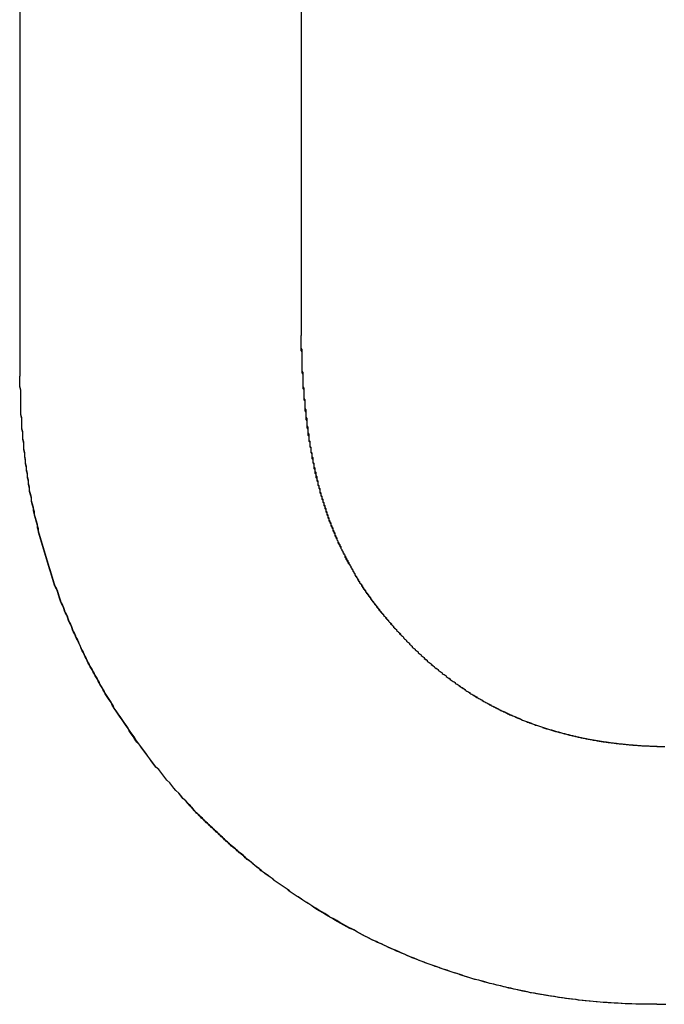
# Model space of a CAD drawing. Extents: x 1107 to 4046, y 937 to 3355.
# Tile 14 of 256: x 1417.384 to 1418.032, y 1749.365 to 1750.356. Entities that reach past the tile are written whole.
import ezdxf

# ---------------------------------------------------------------- set-up
doc = ezdxf.new("R2010")
doc.units = 0
doc.layers.add('KF_VIDA_L___C_RIGHT', color=7, linetype='CONTINUOUS')

# ---------------------------------------------------------------- blocks, each defined once
blk = doc.blocks.new('KF_VIDA_L___C_RIGHT')
at = {"layer": 'KF_VIDA_L___C_RIGHT'}
for p, q in [((-169.32552, 60.78424), (-169.32552, 62.1338)), ((-169.32552, 60.78424), (-169.32552, 62.1338)), ((-169.04288, 62.1338), (-169.04288, 60.82505)), ((-169.04288, 62.1338), (-169.04288, 60.82505))]:
    blk.add_line(p, q, dxfattribs=at)
for points in [[(-169.043, 60.8251, 0), (-169.043, 60.8236, 0), (-169.043, 60.8222, 0), (-169.043, 60.8208, 0), (-169.043, 60.8194, 0), (-169.043, 60.818, 0), (-169.043, 60.8166, 0), (-169.043, 60.8152, 0), (-169.043, 60.8138, 0), (-169.043, 60.8124, 0), (-169.042, 60.811, 0), (-169.042, 60.8096, 0), (-169.042, 60.8083, 0), (-169.042, 60.8069, 0), (-169.042, 60.8055, 0), (-169.042, 60.8041, 0), (-169.042, 60.8028, 0), (-169.042, 60.8014, 0), (-169.042, 60.8, 0), (-169.042, 60.7987, 0), (-169.042, 60.7973, 0), (-169.042, 60.7959, 0), (-169.042, 60.7946, 0), (-169.042, 60.7932, 0), (-169.042, 60.7919, 0), (-169.042, 60.7905, 0), (-169.042, 60.7892, 0), (-169.041, 60.7879, 0), (-169.041, 60.7865, 0), (-169.041, 60.7852, 0), (-169.041, 60.7839, 0), (-169.041, 60.7825, 0), (-169.041, 60.7812, 0), (-169.041, 60.7799, 0), (-169.041, 60.7786, 0), (-169.041, 60.7773, 0), (-169.041, 60.7759, 0), (-169.041, 60.7746, 0), (-169.041, 60.7733, 0), (-169.04, 60.772, 0), (-169.04, 60.7707, 0), (-169.04, 60.7694, 0), (-169.04, 60.7681, 0), (-169.04, 60.7668, 0), (-169.04, 60.7655, 0), (-169.04, 60.7642, 0), (-169.04, 60.763, 0), (-169.04, 60.7617, 0), (-169.039, 60.7604, 0), (-169.039, 60.7591, 0), (-169.039, 60.7578, 0), (-169.039, 60.7566, 0), (-169.039, 60.7553, 0), (-169.039, 60.754, 0), (-169.039, 60.7528, 0), (-169.039, 60.7515, 0), (-169.038, 60.7503, 0), (-169.038, 60.749, 0), (-169.038, 60.7478, 0), (-169.038, 60.7465, 0), (-169.038, 60.7453, 0), (-169.038, 60.744, 0), (-169.038, 60.7428, 0), (-169.037, 60.7415, 0), (-169.037, 60.7403, 0), (-169.037, 60.7391, 0), (-169.037, 60.7378, 0), (-169.037, 60.7366, 0), (-169.037, 60.7354, 0), (-169.037, 60.7342, 0), (-169.036, 60.7329, 0), (-169.036, 60.7317, 0), (-169.036, 60.7305, 0), (-169.036, 60.7293, 0), (-169.036, 60.7281, 0), (-169.036, 60.7269, 0), (-169.035, 60.7257, 0), (-169.035, 60.7245, 0), (-169.035, 60.7233, 0), (-169.035, 60.7221, 0), (-169.035, 60.7209, 0), (-169.035, 60.7197, 0), (-169.034, 60.7185, 0), (-169.034, 60.7173, 0), (-169.034, 60.7161, 0), (-169.034, 60.715, 0), (-169.034, 60.7138, 0), (-169.033, 60.7126, 0), (-169.033, 60.7114, 0), (-169.033, 60.7103, 0), (-169.033, 60.7091, 0), (-169.033, 60.7079, 0), (-169.032, 60.7068, 0), (-169.032, 60.7056, 0), (-169.032, 60.7045, 0), (-169.032, 60.7033, 0), (-169.031, 60.7022, 0), (-169.031, 60.701, 0), (-169.031, 60.6999, 0), (-169.031, 60.6987, 0), (-169.031, 60.6976, 0), (-169.03, 60.6964, 0), (-169.03, 60.6953, 0), (-169.03, 60.6942, 0), (-169.03, 60.693, 0), (-169.029, 60.6919, 0), (-169.029, 60.6908, 0), (-169.029, 60.6896, 0), (-169.029, 60.6885, 0), (-169.028, 60.6874, 0), (-169.028, 60.6863, 0), (-169.028, 60.6852, 0), (-169.028, 60.6841, 0), (-169.027, 60.6829, 0), (-169.027, 60.6818, 0), (-169.027, 60.6807, 0), (-169.027, 60.6796, 0), (-169.026, 60.6785, 0), (-169.026, 60.6774, 0), (-169.026, 60.6763, 0), (-169.026, 60.6752, 0), (-169.025, 60.6741, 0), (-169.025, 60.6731, 0), (-169.025, 60.672, 0), (-169.024, 60.6709, 0), (-169.024, 60.6698, 0), (-169.024, 60.6687, 0), (-169.024, 60.6676, 0), (-169.023, 60.6666, 0), (-169.023, 60.6655, 0), (-169.023, 60.6644, 0), (-169.022, 60.6634, 0), (-169.022, 60.6623, 0), (-169.022, 60.6612, 0), (-169.021, 60.6602, 0), (-169.021, 60.6591, 0), (-169.021, 60.658, 0), (-169.02, 60.657, 0), (-169.02, 60.6559, 0), (-169.02, 60.6549, 0), (-169.019, 60.6538, 0), (-169.019, 60.6528, 0), (-169.019, 60.6518, 0), (-169.018, 60.6507, 0), (-169.018, 60.6497, 0), (-169.018, 60.6486, 0), (-169.017, 60.6476, 0), (-169.017, 60.6466, 0), (-169.017, 60.6455, 0), (-169.016, 60.6445, 0), (-169.016, 60.6435, 0), (-169.016, 60.6425, 0), (-169.015, 60.6414, 0), (-169.015, 60.6404, 0), (-169.015, 60.6394, 0), (-169.014, 60.6384, 0), (-169.014, 60.6374, 0), (-169.013, 60.6364, 0), (-169.013, 60.6353, 0), (-169.013, 60.6343, 0), (-169.012, 60.6333, 0), (-169.012, 60.6323, 0), (-169.011, 60.6313, 0), (-169.011, 60.6303, 0), (-169.011, 60.6293, 0), (-169.01, 60.6283, 0), (-169.01, 60.6273, 0), (-169.009, 60.6263, 0), (-169.009, 60.6254, 0), (-169.009, 60.6244, 0), (-169.008, 60.6234, 0), (-169.008, 60.6224, 0), (-169.007, 60.6214, 0), (-169.007, 60.6204, 0), (-169.007, 60.6195, 0), (-169.006, 60.6185, 0), (-169.006, 60.6175, 0), (-169.005, 60.6165, 0), (-169.005, 60.6156, 0), (-169.004, 60.6146, 0), (-169.004, 60.6136, 0), (-169.003, 60.6127, 0), (-169.003, 60.6117, 0), (-169.003, 60.6108, 0), (-169.002, 60.6098, 0), (-169.002, 60.6088, 0), (-169.001, 60.6079, 0), (-169.001, 60.6069, 0), (-169, 60.606, 0), (-169, 60.605, 0), (-168.999, 60.6041, 0), (-168.999, 60.6031, 0), (-168.998, 60.6022, 0), (-168.998, 60.6012, 0), (-168.997, 60.6003, 0), (-168.997, 60.5994, 0), (-168.996, 60.5984, 0), (-168.996, 60.5975, 0), (-168.995, 60.5966, 0), (-168.995, 60.5956, 0), (-168.994, 60.5947, 0), (-168.994, 60.5938, 0), (-168.993, 60.5928, 0), (-168.993, 60.5919, 0), (-168.992, 60.591, 0), (-168.992, 60.5901, 0), (-168.991, 60.5892, 0), (-168.991, 60.5882, 0), (-168.99, 60.5873, 0), (-168.99, 60.5864, 0), (-168.989, 60.5855, 0), (-168.989, 60.5846, 0), (-168.988, 60.5837, 0), (-168.988, 60.5828, 0), (-168.987, 60.5818, 0), (-168.986, 60.5809, 0), (-168.986, 60.58, 0), (-168.985, 60.5791, 0), (-168.985, 60.5782, 0), (-168.984, 60.5773, 0), (-168.984, 60.5764, 0), (-168.983, 60.5755, 0), (-168.982, 60.5746, 0), (-168.982, 60.5737, 0), (-168.981, 60.5729, 0), (-168.981, 60.572, 0), (-168.98, 60.5711, 0), (-168.98, 60.5702, 0), (-168.979, 60.5693, 0), (-168.978, 60.5684, 0), (-168.978, 60.5675, 0), (-168.977, 60.5666, 0), (-168.977, 60.5658, 0), (-168.976, 60.5649, 0), (-168.975, 60.564, 0), (-168.975, 60.5631, 0), (-168.974, 60.5623, 0), (-168.973, 60.5614, 0), (-168.973, 60.5605, 0), (-168.972, 60.5596, 0), (-168.972, 60.5588, 0), (-168.971, 60.5579, 0), (-168.97, 60.557, 0), (-168.97, 60.5562, 0), (-168.969, 60.5553, 0), (-168.968, 60.5544, 0), (-168.968, 60.5536, 0), (-168.967, 60.5527, 0), (-168.966, 60.5518, 0), (-168.966, 60.551, 0), (-168.965, 60.5501, 0), (-168.964, 60.5493, 0), (-168.964, 60.5484, 0), (-168.963, 60.5475, 0), (-168.962, 60.5467, 0), (-168.962, 60.5458, 0), (-168.961, 60.545, 0), (-168.96, 60.5441, 0), (-168.96, 60.5433, 0), (-168.959, 60.5424, 0), (-168.958, 60.5416, 0), (-168.957, 60.5407, 0), (-168.957, 60.5399, 0), (-168.956, 60.539, 0), (-168.955, 60.5382, 0), (-168.955, 60.5374, 0), (-168.954, 60.5365, 0), (-168.953, 60.5357, 0), (-168.952, 60.5348, 0), (-168.952, 60.534, 0), (-168.951, 60.5331, 0), (-168.95, 60.5323, 0), (-168.95, 60.5315, 0), (-168.949, 60.5306, 0), (-168.948, 60.5298, 0), (-168.947, 60.529, 0), (-168.947, 60.5281, 0), (-168.946, 60.5273, 0), (-168.945, 60.5265, 0), (-168.944, 60.5256, 0), (-168.943, 60.5248, 0), (-168.943, 60.524, 0), (-168.942, 60.5231, 0), (-168.941, 60.5223, 0), (-168.94, 60.5215, 0), (-168.94, 60.5207, 0), (-168.939, 60.5198, 0), (-168.938, 60.519, 0)], [(-169.043, 60.8251, 0), (-169.043, 60.8237, 0), (-169.043, 60.8223, 0), (-169.043, 60.8209, 0), (-169.043, 60.8195, 0), (-169.043, 60.8182, 0), (-169.043, 60.8168, 0), (-169.043, 60.8154, 0), (-169.043, 60.8141, 0), (-169.043, 60.8127, 0), (-169.043, 60.8114, 0), (-169.043, 60.81, 0), (-169.042, 60.8087, 0), (-169.042, 60.8073, 0), (-169.042, 60.806, 0), (-169.042, 60.8046, 0), (-169.042, 60.8033, 0), (-169.042, 60.8019, 0), (-169.042, 60.8006, 0), (-169.042, 60.7993, 0), (-169.042, 60.7979, 0), (-169.042, 60.7966, 0), (-169.042, 60.7953, 0), (-169.042, 60.7939, 0), (-169.042, 60.7926, 0), (-169.042, 60.7913, 0), (-169.042, 60.79, 0), (-169.042, 60.7887, 0), (-169.042, 60.7874, 0), (-169.041, 60.786, 0), (-169.041, 60.7847, 0), (-169.041, 60.7834, 0), (-169.041, 60.7821, 0), (-169.041, 60.7808, 0), (-169.041, 60.7795, 0), (-169.041, 60.7782, 0), (-169.041, 60.7769, 0), (-169.041, 60.7757, 0), (-169.041, 60.7744, 0), (-169.041, 60.7731, 0), (-169.041, 60.7718, 0), (-169.04, 60.7705, 0), (-169.04, 60.7692, 0), (-169.04, 60.768, 0), (-169.04, 60.7667, 0), (-169.04, 60.7654, 0), (-169.04, 60.7641, 0), (-169.04, 60.7629, 0), (-169.04, 60.7616, 0), (-169.04, 60.7603, 0), (-169.039, 60.7591, 0), (-169.039, 60.7578, 0), (-169.039, 60.7566, 0), (-169.039, 60.7553, 0), (-169.039, 60.7541, 0), (-169.039, 60.7528, 0), (-169.039, 60.7516, 0), (-169.039, 60.7503, 0), (-169.039, 60.7491, 0), (-169.038, 60.7478, 0), (-169.038, 60.7466, 0), (-169.038, 60.7454, 0), (-169.038, 60.7441, 0), (-169.038, 60.7429, 0), (-169.038, 60.7417, 0), (-169.038, 60.7405, 0), (-169.037, 60.7392, 0), (-169.037, 60.738, 0), (-169.037, 60.7368, 0), (-169.037, 60.7356, 0), (-169.037, 60.7344, 0), (-169.037, 60.7332, 0), (-169.037, 60.732, 0), (-169.036, 60.7307, 0), (-169.036, 60.7295, 0), (-169.036, 60.7283, 0), (-169.036, 60.7271, 0), (-169.036, 60.7259, 0), (-169.036, 60.7247, 0), (-169.035, 60.7236, 0), (-169.035, 60.7224, 0), (-169.035, 60.7212, 0), (-169.035, 60.72, 0), (-169.035, 60.7188, 0), (-169.034, 60.7176, 0), (-169.034, 60.7165, 0), (-169.034, 60.7153, 0), (-169.034, 60.7141, 0), (-169.034, 60.7129, 0), (-169.033, 60.7118, 0), (-169.033, 60.7106, 0), (-169.033, 60.7094, 0), (-169.033, 60.7083, 0), (-169.033, 60.7071, 0), (-169.032, 60.7059, 0), (-169.032, 60.7048, 0), (-169.032, 60.7036, 0), (-169.032, 60.7025, 0), (-169.032, 60.7013, 0), (-169.031, 60.7002, 0), (-169.031, 60.699, 0), (-169.031, 60.6979, 0), (-169.031, 60.6968, 0), (-169.03, 60.6956, 0), (-169.03, 60.6945, 0), (-169.03, 60.6934, 0), (-169.03, 60.6922, 0), (-169.03, 60.6911, 0), (-169.029, 60.69, 0), (-169.029, 60.6888, 0), (-169.029, 60.6877, 0), (-169.029, 60.6866, 0), (-169.028, 60.6855, 0), (-169.028, 60.6844, 0), (-169.028, 60.6833, 0), (-169.028, 60.6821, 0), (-169.027, 60.681, 0), (-169.027, 60.6799, 0), (-169.027, 60.6788, 0), (-169.026, 60.6777, 0), (-169.026, 60.6766, 0), (-169.026, 60.6755, 0), (-169.026, 60.6744, 0), (-169.025, 60.6733, 0), (-169.025, 60.6722, 0), (-169.025, 60.6712, 0), (-169.024, 60.6701, 0), (-169.024, 60.669, 0), (-169.024, 60.6679, 0), (-169.024, 60.6668, 0), (-169.023, 60.6657, 0), (-169.023, 60.6647, 0), (-169.023, 60.6636, 0), (-169.022, 60.6625, 0), (-169.022, 60.6614, 0), (-169.022, 60.6604, 0), (-169.021, 60.6593, 0), (-169.021, 60.6583, 0), (-169.021, 60.6572, 0), (-169.02, 60.6561, 0), (-169.02, 60.6551, 0), (-169.02, 60.654, 0), (-169.019, 60.653, 0), (-169.019, 60.6519, 0), (-169.019, 60.6509, 0), (-169.018, 60.6498, 0), (-169.018, 60.6488, 0), (-169.018, 60.6477, 0), (-169.017, 60.6467, 0), (-169.017, 60.6457, 0), (-169.017, 60.6446, 0), (-169.016, 60.6436, 0), (-169.016, 60.6425, 0), (-169.016, 60.6415, 0), (-169.015, 60.6405, 0), (-169.015, 60.6395, 0), (-169.015, 60.6384, 0), (-169.014, 60.6374, 0), (-169.014, 60.6364, 0), (-169.013, 60.6354, 0), (-169.013, 60.6344, 0), (-169.013, 60.6334, 0), (-169.012, 60.6323, 0), (-169.012, 60.6313, 0), (-169.011, 60.6303, 0), (-169.011, 60.6293, 0), (-169.011, 60.6283, 0), (-169.01, 60.6273, 0), (-169.01, 60.6263, 0), (-169.009, 60.6253, 0), (-169.009, 60.6243, 0), (-169.009, 60.6233, 0), (-169.008, 60.6223, 0), (-169.008, 60.6213, 0), (-169.007, 60.6204, 0), (-169.007, 60.6194, 0), (-169.006, 60.6184, 0), (-169.006, 60.6174, 0), (-169.006, 60.6164, 0), (-169.005, 60.6154, 0), (-169.005, 60.6145, 0), (-169.004, 60.6135, 0), (-169.004, 60.6125, 0), (-169.003, 60.6115, 0), (-169.003, 60.6106, 0), (-169.002, 60.6096, 0), (-169.002, 60.6086, 0), (-169.001, 60.6077, 0), (-169.001, 60.6067, 0), (-169, 60.6058, 0), (-169, 60.6048, 0), (-168.999, 60.6038, 0), (-168.999, 60.6029, 0), (-168.999, 60.6019, 0), (-168.998, 60.601, 0), (-168.998, 60.6, 0), (-168.997, 60.5991, 0), (-168.997, 60.5981, 0), (-168.996, 60.5972, 0), (-168.996, 60.5963, 0), (-168.995, 60.5953, 0), (-168.994, 60.5944, 0), (-168.994, 60.5934, 0), (-168.993, 60.5925, 0), (-168.993, 60.5916, 0), (-168.992, 60.5906, 0), (-168.992, 60.5897, 0), (-168.991, 60.5888, 0), (-168.991, 60.5879, 0), (-168.99, 60.5869, 0), (-168.99, 60.586, 0), (-168.989, 60.5851, 0), (-168.989, 60.5842, 0), (-168.988, 60.5832, 0), (-168.987, 60.5823, 0), (-168.987, 60.5814, 0), (-168.986, 60.5805, 0), (-168.986, 60.5796, 0), (-168.985, 60.5787, 0), (-168.985, 60.5778, 0), (-168.984, 60.5769, 0), (-168.984, 60.576, 0), (-168.983, 60.575, 0), (-168.982, 60.5741, 0), (-168.982, 60.5732, 0), (-168.981, 60.5723, 0), (-168.981, 60.5714, 0), (-168.98, 60.5705, 0), (-168.979, 60.5697, 0), (-168.979, 60.5688, 0), (-168.978, 60.5679, 0), (-168.978, 60.567, 0), (-168.977, 60.5661, 0), (-168.976, 60.5652, 0), (-168.976, 60.5643, 0), (-168.975, 60.5634, 0), (-168.974, 60.5625, 0), (-168.974, 60.5617, 0), (-168.973, 60.5608, 0), (-168.973, 60.5599, 0), (-168.972, 60.559, 0), (-168.971, 60.5581, 0), (-168.971, 60.5573, 0), (-168.97, 60.5564, 0), (-168.969, 60.5555, 0), (-168.969, 60.5546, 0), (-168.968, 60.5538, 0), (-168.967, 60.5529, 0), (-168.967, 60.552, 0), (-168.966, 60.5512, 0), (-168.965, 60.5503, 0), (-168.965, 60.5494, 0), (-168.964, 60.5486, 0), (-168.963, 60.5477, 0), (-168.963, 60.5469, 0), (-168.962, 60.546, 0), (-168.961, 60.5451, 0), (-168.96, 60.5443, 0), (-168.96, 60.5434, 0), (-168.959, 60.5426, 0), (-168.958, 60.5417, 0), (-168.958, 60.5409, 0), (-168.957, 60.54, 0), (-168.956, 60.5392, 0), (-168.955, 60.5383, 0), (-168.955, 60.5375, 0), (-168.954, 60.5366, 0), (-168.953, 60.5358, 0), (-168.953, 60.5349, 0), (-168.952, 60.5341, 0), (-168.951, 60.5332, 0), (-168.95, 60.5324, 0), (-168.95, 60.5315, 0), (-168.949, 60.5307, 0), (-168.948, 60.5299, 0), (-168.947, 60.529, 0), (-168.947, 60.5282, 0), (-168.946, 60.5273, 0), (-168.945, 60.5265, 0), (-168.944, 60.5257, 0), (-168.944, 60.5248, 0), (-168.943, 60.524, 0), (-168.942, 60.5232, 0), (-168.941, 60.5223, 0), (-168.94, 60.5215, 0), (-168.94, 60.5207, 0), (-168.939, 60.5198, 0), (-168.938, 60.519, 0)], [(-168.685, 60.1519, 0), (-168.688, 60.1519, 0), (-168.692, 60.1519, 0), (-168.696, 60.1519, 0), (-168.699, 60.152, 0), (-168.703, 60.1521, 0), (-168.706, 60.1521, 0), (-168.71, 60.1523, 0), (-168.714, 60.1524, 0), (-168.717, 60.1525, 0), (-168.721, 60.1527, 0), (-168.724, 60.1529, 0), (-168.728, 60.1531, 0), (-168.732, 60.1533, 0), (-168.735, 60.1536, 0), (-168.739, 60.1538, 0), (-168.742, 60.1541, 0), (-168.746, 60.1544, 0), (-168.749, 60.1547, 0), (-168.753, 60.1551, 0), (-168.757, 60.1554, 0), (-168.76, 60.1558, 0), (-168.764, 60.1562, 0), (-168.767, 60.1566, 0), (-168.771, 60.1571, 0), (-168.774, 60.1575, 0), (-168.778, 60.158, 0), (-168.781, 60.1585, 0), (-168.785, 60.159, 0), (-168.788, 60.1596, 0), (-168.792, 60.1601, 0), (-168.795, 60.1607, 0), (-168.799, 60.1613, 0), (-168.802, 60.1619, 0), (-168.806, 60.1625, 0), (-168.809, 60.1632, 0), (-168.813, 60.1638, 0), (-168.816, 60.1645, 0), (-168.82, 60.1652, 0), (-168.823, 60.1659, 0), (-168.827, 60.1667, 0), (-168.83, 60.1674, 0), (-168.834, 60.1682, 0), (-168.837, 60.169, 0), (-168.84, 60.1698, 0), (-168.844, 60.1707, 0), (-168.847, 60.1715, 0), (-168.851, 60.1724, 0), (-168.854, 60.1733, 0), (-168.858, 60.1742, 0), (-168.861, 60.1751, 0), (-168.864, 60.1761, 0), (-168.868, 60.177, 0), (-168.871, 60.178, 0), (-168.874, 60.179, 0), (-168.878, 60.18, 0), (-168.881, 60.1811, 0), (-168.884, 60.1821, 0), (-168.888, 60.1832, 0), (-168.891, 60.1843, 0), (-168.894, 60.1854, 0), (-168.898, 60.1865, 0), (-168.901, 60.1876, 0), (-168.904, 60.1888, 0), (-168.908, 60.19, 0), (-168.911, 60.1912, 0), (-168.914, 60.1924, 0), (-168.918, 60.1936, 0), (-168.921, 60.1949, 0), (-168.924, 60.1961, 0), (-168.927, 60.1974, 0), (-168.931, 60.1987, 0), (-168.934, 60.2, 0), (-168.937, 60.2014, 0), (-168.94, 60.2027, 0), (-168.943, 60.2041, 0), (-168.947, 60.2055, 0), (-168.95, 60.2069, 0), (-168.953, 60.2083, 0), (-168.956, 60.2097, 0), (-168.959, 60.2112, 0), (-168.962, 60.2127, 0), (-168.966, 60.2142, 0), (-168.969, 60.2157, 0), (-168.972, 60.2172, 0), (-168.975, 60.2187, 0), (-168.978, 60.2203, 0), (-168.981, 60.2219, 0), (-168.984, 60.2234, 0), (-168.987, 60.2251, 0), (-168.99, 60.2267, 0), (-168.994, 60.2283, 0), (-168.997, 60.23, 0), (-169, 60.2316, 0), (-169.003, 60.2333, 0), (-169.006, 60.235, 0), (-169.009, 60.2367, 0), (-169.012, 60.2385, 0), (-169.015, 60.2402, 0), (-169.018, 60.242, 0), (-169.021, 60.2438, 0), (-169.024, 60.2456, 0), (-169.027, 60.2474, 0), (-169.03, 60.2492, 0), (-169.032, 60.2511, 0), (-169.035, 60.2529, 0), (-169.038, 60.2548, 0), (-169.041, 60.2567, 0), (-169.044, 60.2586, 0), (-169.047, 60.2605, 0), (-169.05, 60.2625, 0), (-169.053, 60.2644, 0), (-169.055, 60.2664, 0), (-169.058, 60.2684, 0), (-169.061, 60.2704, 0), (-169.064, 60.2724, 0), (-169.067, 60.2744, 0), (-169.07, 60.2764, 0), (-169.072, 60.2785, 0), (-169.075, 60.2806, 0), (-169.078, 60.2827, 0), (-169.081, 60.2848, 0), (-169.083, 60.2869, 0), (-169.086, 60.289, 0), (-169.089, 60.2912, 0), (-169.091, 60.2933, 0), (-169.094, 60.2955, 0), (-169.097, 60.2977, 0), (-169.099, 60.2999, 0), (-169.102, 60.3021, 0), (-169.105, 60.3043, 0), (-169.107, 60.3066, 0), (-169.11, 60.3088, 0), (-169.113, 60.3111, 0), (-169.115, 60.3134, 0), (-169.118, 60.3157, 0), (-169.12, 60.318, 0), (-169.123, 60.3203, 0), (-169.125, 60.3227, 0), (-169.128, 60.325, 0), (-169.13, 60.3274, 0), (-169.133, 60.3298, 0), (-169.135, 60.3322, 0), (-169.138, 60.3346, 0), (-169.14, 60.337, 0), (-169.143, 60.3394, 0), (-169.145, 60.3419, 0), (-169.148, 60.3443, 0), (-169.15, 60.3468, 0), (-169.152, 60.3493, 0), (-169.155, 60.3518, 0), (-169.157, 60.3543, 0), (-169.159, 60.3568, 0), (-169.162, 60.3594, 0), (-169.164, 60.3619, 0), (-169.166, 60.3645, 0), (-169.169, 60.367, 0), (-169.171, 60.3696, 0), (-169.173, 60.3722, 0), (-169.175, 60.3748, 0), (-169.178, 60.3775, 0), (-169.18, 60.3801, 0), (-169.182, 60.3827, 0), (-169.184, 60.3854, 0), (-169.186, 60.3881, 0), (-169.189, 60.3907, 0), (-169.191, 60.3934, 0), (-169.193, 60.3961, 0), (-169.195, 60.3989, 0), (-169.197, 60.4016, 0), (-169.199, 60.4043, 0), (-169.201, 60.4071, 0), (-169.203, 60.4098, 0), (-169.205, 60.4126, 0), (-169.207, 60.4154, 0), (-169.209, 60.4182, 0), (-169.211, 60.421, 0), (-169.213, 60.4238, 0), (-169.215, 60.4266, 0), (-169.217, 60.4295, 0), (-169.219, 60.4323, 0), (-169.221, 60.4352, 0), (-169.223, 60.4381, 0), (-169.225, 60.441, 0), (-169.227, 60.4438, 0), (-169.229, 60.4468, 0), (-169.231, 60.4497, 0), (-169.232, 60.4526, 0), (-169.234, 60.4555, 0), (-169.236, 60.4585, 0), (-169.238, 60.4614, 0), (-169.24, 60.4644, 0), (-169.241, 60.4674, 0), (-169.243, 60.4703, 0), (-169.245, 60.4733, 0), (-169.246, 60.4763, 0), (-169.248, 60.4794, 0), (-169.25, 60.4824, 0), (-169.251, 60.4854, 0), (-169.253, 60.4884, 0), (-169.255, 60.4915, 0), (-169.256, 60.4946, 0), (-169.258, 60.4976, 0), (-169.259, 60.5007, 0), (-169.261, 60.5038, 0), (-169.262, 60.5069, 0), (-169.264, 60.51, 0), (-169.265, 60.5131, 0), (-169.267, 60.5162, 0), (-169.268, 60.5194, 0), (-169.27, 60.5225, 0), (-169.271, 60.5257, 0), (-169.273, 60.5288, 0), (-169.274, 60.532, 0), (-169.275, 60.5351, 0), (-169.277, 60.5383, 0), (-169.278, 60.5415, 0), (-169.279, 60.5447, 0), (-169.281, 60.5479, 0), (-169.282, 60.5511, 0), (-169.283, 60.5544, 0), (-169.285, 60.5576, 0), (-169.286, 60.5608, 0), (-169.287, 60.5641, 0), (-169.288, 60.5673, 0), (-169.289, 60.5706, 0), (-169.291, 60.5739, 0), (-169.292, 60.5771, 0), (-169.293, 60.5804, 0), (-169.294, 60.5837, 0), (-169.295, 60.587, 0), (-169.296, 60.5903, 0), (-169.297, 60.5936, 0), (-169.298, 60.5969, 0), (-169.299, 60.6003, 0), (-169.3, 60.6036, 0), (-169.301, 60.6069, 0), (-169.302, 60.6103, 0), (-169.303, 60.6136, 0), (-169.304, 60.617, 0), (-169.305, 60.6203, 0), (-169.306, 60.6237, 0), (-169.307, 60.6271, 0), (-169.307, 60.6305, 0), (-169.308, 60.6339, 0), (-169.309, 60.6373, 0), (-169.31, 60.6407, 0), (-169.311, 60.6441, 0), (-169.311, 60.6475, 0), (-169.312, 60.6509, 0), (-169.313, 60.6543, 0), (-169.314, 60.6578, 0), (-169.314, 60.6612, 0), (-169.315, 60.6646, 0), (-169.316, 60.6681, 0), (-169.316, 60.6715, 0), (-169.317, 60.675, 0), (-169.317, 60.6784, 0), (-169.318, 60.6819, 0), (-169.318, 60.6854, 0), (-169.319, 60.6889, 0), (-169.319, 60.6923, 0), (-169.32, 60.6958, 0), (-169.32, 60.6993, 0), (-169.321, 60.7028, 0), (-169.321, 60.7063, 0), (-169.322, 60.7098, 0), (-169.322, 60.7133, 0), (-169.322, 60.7168, 0), (-169.323, 60.7203, 0), (-169.323, 60.7239, 0), (-169.323, 60.7274, 0), (-169.324, 60.7309, 0), (-169.324, 60.7344, 0), (-169.324, 60.738, 0), (-169.324, 60.7415, 0), (-169.325, 60.7451, 0), (-169.325, 60.7486, 0), (-169.325, 60.7522, 0), (-169.325, 60.7557, 0), (-169.325, 60.7593, 0), (-169.325, 60.7628, 0), (-169.325, 60.7664, 0), (-169.325, 60.77, 0), (-169.326, 60.7735, 0), (-169.326, 60.7771, 0), (-169.326, 60.7807, 0), (-169.326, 60.7842, 0)], [(-168.685, 60.1519, 0), (-168.688, 60.1519, 0), (-168.692, 60.1519, 0), (-168.695, 60.1519, 0), (-168.699, 60.152, 0), (-168.702, 60.1521, 0), (-168.706, 60.1522, 0), (-168.71, 60.1523, 0), (-168.713, 60.1524, 0), (-168.717, 60.1525, 0), (-168.72, 60.1527, 0), (-168.724, 60.1529, 0), (-168.727, 60.1531, 0), (-168.731, 60.1533, 0), (-168.734, 60.1535, 0), (-168.738, 60.1538, 0), (-168.742, 60.1541, 0), (-168.745, 60.1544, 0), (-168.749, 60.1547, 0), (-168.752, 60.155, 0), (-168.756, 60.1554, 0), (-168.759, 60.1558, 0), (-168.763, 60.1561, 0), (-168.766, 60.1566, 0), (-168.77, 60.157, 0), (-168.773, 60.1574, 0), (-168.777, 60.1579, 0), (-168.78, 60.1584, 0), (-168.784, 60.1589, 0), (-168.787, 60.1594, 0), (-168.791, 60.16, 0), (-168.794, 60.1605, 0), (-168.798, 60.1611, 0), (-168.801, 60.1617, 0), (-168.805, 60.1623, 0), (-168.808, 60.163, 0), (-168.812, 60.1636, 0), (-168.815, 60.1643, 0), (-168.818, 60.165, 0), (-168.822, 60.1657, 0), (-168.825, 60.1664, 0), (-168.829, 60.1672, 0), (-168.832, 60.168, 0), (-168.836, 60.1688, 0), (-168.839, 60.1696, 0), (-168.842, 60.1704, 0), (-168.846, 60.1712, 0), (-168.849, 60.1721, 0), (-168.853, 60.173, 0), (-168.856, 60.1739, 0), (-168.859, 60.1748, 0), (-168.863, 60.1757, 0), (-168.866, 60.1767, 0), (-168.87, 60.1776, 0), (-168.873, 60.1786, 0), (-168.876, 60.1796, 0), (-168.88, 60.1807, 0), (-168.883, 60.1817, 0), (-168.886, 60.1828, 0), (-168.89, 60.1838, 0), (-168.893, 60.1849, 0), (-168.896, 60.1861, 0), (-168.9, 60.1872, 0), (-168.903, 60.1883, 0), (-168.906, 60.1895, 0), (-168.909, 60.1907, 0), (-168.913, 60.1919, 0), (-168.916, 60.1931, 0), (-168.919, 60.1944, 0), (-168.923, 60.1956, 0), (-168.926, 60.1969, 0), (-168.929, 60.1982, 0), (-168.932, 60.1995, 0), (-168.936, 60.2008, 0), (-168.939, 60.2022, 0), (-168.942, 60.2035, 0), (-168.945, 60.2049, 0), (-168.948, 60.2063, 0), (-168.952, 60.2077, 0), (-168.955, 60.2092, 0), (-168.958, 60.2106, 0), (-168.961, 60.2121, 0), (-168.964, 60.2136, 0), (-168.967, 60.2151, 0), (-168.971, 60.2166, 0), (-168.974, 60.2181, 0), (-168.977, 60.2197, 0), (-168.98, 60.2213, 0), (-168.983, 60.2228, 0), (-168.986, 60.2244, 0), (-168.989, 60.2261, 0), (-168.992, 60.2277, 0), (-168.995, 60.2293, 0), (-168.998, 60.231, 0), (-169.001, 60.2327, 0), (-169.004, 60.2344, 0), (-169.007, 60.2361, 0), (-169.01, 60.2379, 0), (-169.014, 60.2396, 0), (-169.016, 60.2414, 0), (-169.019, 60.2432, 0), (-169.022, 60.245, 0), (-169.025, 60.2468, 0), (-169.028, 60.2486, 0), (-169.031, 60.2505, 0), (-169.034, 60.2523, 0), (-169.037, 60.2542, 0), (-169.04, 60.2561, 0), (-169.043, 60.258, 0), (-169.046, 60.2599, 0), (-169.049, 60.2619, 0), (-169.052, 60.2638, 0), (-169.055, 60.2658, 0), (-169.057, 60.2678, 0), (-169.06, 60.2698, 0), (-169.063, 60.2718, 0), (-169.066, 60.2738, 0), (-169.069, 60.2759, 0), (-169.071, 60.278, 0), (-169.074, 60.28, 0), (-169.077, 60.2821, 0), (-169.08, 60.2842, 0), (-169.083, 60.2864, 0), (-169.085, 60.2885, 0), (-169.088, 60.2907, 0), (-169.091, 60.2928, 0), (-169.093, 60.295, 0), (-169.096, 60.2972, 0), (-169.099, 60.2994, 0), (-169.101, 60.3017, 0), (-169.104, 60.3039, 0), (-169.107, 60.3061, 0), (-169.109, 60.3084, 0), (-169.112, 60.3107, 0), (-169.115, 60.313, 0), (-169.117, 60.3153, 0), (-169.12, 60.3176, 0), (-169.122, 60.32, 0), (-169.125, 60.3223, 0), (-169.127, 60.3247, 0), (-169.13, 60.3271, 0), (-169.132, 60.3295, 0), (-169.135, 60.3319, 0), (-169.137, 60.3343, 0), (-169.14, 60.3367, 0), (-169.142, 60.3392, 0), (-169.145, 60.3416, 0), (-169.147, 60.3441, 0), (-169.15, 60.3466, 0), (-169.152, 60.3491, 0), (-169.154, 60.3516, 0), (-169.157, 60.3541, 0), (-169.159, 60.3567, 0), (-169.162, 60.3592, 0), (-169.164, 60.3618, 0), (-169.166, 60.3644, 0), (-169.169, 60.367, 0), (-169.171, 60.3696, 0), (-169.173, 60.3722, 0), (-169.175, 60.3748, 0), (-169.178, 60.3775, 0), (-169.18, 60.3801, 0), (-169.182, 60.3828, 0), (-169.184, 60.3854, 0), (-169.186, 60.3881, 0), (-169.189, 60.3908, 0), (-169.191, 60.3935, 0), (-169.193, 60.3963, 0), (-169.195, 60.399, 0), (-169.197, 60.4018, 0), (-169.199, 60.4045, 0), (-169.201, 60.4073, 0), (-169.203, 60.4101, 0), (-169.205, 60.4128, 0), (-169.208, 60.4157, 0), (-169.21, 60.4185, 0), (-169.212, 60.4213, 0), (-169.214, 60.4241, 0), (-169.216, 60.427, 0), (-169.217, 60.4298, 0), (-169.219, 60.4327, 0), (-169.221, 60.4356, 0), (-169.223, 60.4385, 0), (-169.225, 60.4414, 0), (-169.227, 60.4443, 0), (-169.229, 60.4472, 0), (-169.231, 60.4501, 0), (-169.233, 60.4531, 0), (-169.234, 60.456, 0), (-169.236, 60.459, 0), (-169.238, 60.462, 0), (-169.24, 60.4649, 0), (-169.242, 60.4679, 0), (-169.243, 60.4709, 0), (-169.245, 60.4739, 0), (-169.247, 60.477, 0), (-169.248, 60.48, 0), (-169.25, 60.483, 0), (-169.252, 60.4861, 0), (-169.253, 60.4891, 0), (-169.255, 60.4922, 0), (-169.257, 60.4953, 0), (-169.258, 60.4984, 0), (-169.26, 60.5015, 0), (-169.261, 60.5046, 0), (-169.263, 60.5077, 0), (-169.264, 60.5108, 0), (-169.266, 60.5139, 0), (-169.267, 60.517, 0), (-169.269, 60.5202, 0), (-169.27, 60.5233, 0), (-169.272, 60.5265, 0), (-169.273, 60.5297, 0), (-169.274, 60.5328, 0), (-169.276, 60.536, 0), (-169.277, 60.5392, 0), (-169.278, 60.5424, 0), (-169.28, 60.5456, 0), (-169.281, 60.5489, 0), (-169.282, 60.5521, 0), (-169.284, 60.5553, 0), (-169.285, 60.5585, 0), (-169.286, 60.5618, 0), (-169.287, 60.565, 0), (-169.288, 60.5683, 0), (-169.29, 60.5716, 0), (-169.291, 60.5748, 0), (-169.292, 60.5781, 0), (-169.293, 60.5814, 0), (-169.294, 60.5847, 0), (-169.295, 60.588, 0), (-169.296, 60.5913, 0), (-169.297, 60.5946, 0), (-169.298, 60.5979, 0), (-169.299, 60.6013, 0), (-169.3, 60.6046, 0), (-169.301, 60.6079, 0), (-169.302, 60.6113, 0), (-169.303, 60.6146, 0), (-169.304, 60.618, 0), (-169.305, 60.6214, 0), (-169.306, 60.6247, 0), (-169.307, 60.6281, 0), (-169.308, 60.6315, 0), (-169.308, 60.6349, 0), (-169.309, 60.6383, 0), (-169.31, 60.6416, 0), (-169.311, 60.645, 0), (-169.312, 60.6485, 0), (-169.312, 60.6519, 0), (-169.313, 60.6553, 0), (-169.314, 60.6587, 0), (-169.314, 60.6621, 0), (-169.315, 60.6656, 0), (-169.316, 60.669, 0), (-169.316, 60.6724, 0), (-169.317, 60.6759, 0), (-169.317, 60.6793, 0), (-169.318, 60.6828, 0), (-169.318, 60.6862, 0), (-169.319, 60.6897, 0), (-169.319, 60.6931, 0), (-169.32, 60.6966, 0), (-169.32, 60.7001, 0), (-169.321, 60.7035, 0), (-169.321, 60.707, 0), (-169.322, 60.7105, 0), (-169.322, 60.714, 0), (-169.322, 60.7175, 0), (-169.323, 60.721, 0), (-169.323, 60.7245, 0), (-169.323, 60.728, 0), (-169.324, 60.7315, 0), (-169.324, 60.735, 0), (-169.324, 60.7385, 0), (-169.324, 60.742, 0), (-169.325, 60.7455, 0), (-169.325, 60.749, 0), (-169.325, 60.7525, 0), (-169.325, 60.756, 0), (-169.325, 60.7596, 0), (-169.325, 60.7631, 0), (-169.325, 60.7666, 0), (-169.325, 60.7701, 0), (-169.326, 60.7737, 0), (-169.326, 60.7772, 0), (-169.326, 60.7807, 0), (-169.326, 60.7842, 0)], [(-168.938, 60.519, 0), (-168.937, 60.5182, 0), (-168.937, 60.5175, 0), (-168.936, 60.5167, 0), (-168.935, 60.516, 0), (-168.934, 60.5152, 0), (-168.934, 60.5145, 0), (-168.933, 60.5137, 0), (-168.932, 60.513, 0), (-168.931, 60.5123, 0), (-168.931, 60.5115, 0), (-168.93, 60.5108, 0), (-168.929, 60.5101, 0), (-168.928, 60.5093, 0), (-168.928, 60.5086, 0), (-168.927, 60.5079, 0), (-168.926, 60.5072, 0), (-168.925, 60.5065, 0), (-168.925, 60.5057, 0), (-168.924, 60.505, 0), (-168.923, 60.5043, 0), (-168.922, 60.5036, 0), (-168.922, 60.5029, 0), (-168.921, 60.5022, 0), (-168.92, 60.5015, 0), (-168.919, 60.5008, 0), (-168.919, 60.5001, 0), (-168.918, 60.4994, 0), (-168.917, 60.4987, 0), (-168.916, 60.4981, 0), (-168.916, 60.4974, 0), (-168.915, 60.4967, 0), (-168.914, 60.496, 0), (-168.913, 60.4954, 0), (-168.912, 60.4947, 0), (-168.912, 60.494, 0), (-168.911, 60.4933, 0), (-168.91, 60.4927, 0), (-168.909, 60.492, 0), (-168.909, 60.4914, 0), (-168.908, 60.4907, 0), (-168.907, 60.49, 0), (-168.906, 60.4894, 0), (-168.905, 60.4888, 0), (-168.905, 60.4881, 0), (-168.904, 60.4875, 0), (-168.903, 60.4868, 0), (-168.902, 60.4862, 0), (-168.901, 60.4856, 0), (-168.901, 60.4849, 0), (-168.9, 60.4843, 0), (-168.899, 60.4837, 0), (-168.898, 60.483, 0), (-168.897, 60.4824, 0), (-168.897, 60.4818, 0), (-168.896, 60.4812, 0), (-168.895, 60.4806, 0), (-168.894, 60.48, 0), (-168.893, 60.4794, 0), (-168.893, 60.4787, 0), (-168.892, 60.4781, 0), (-168.891, 60.4775, 0), (-168.89, 60.4769, 0), (-168.889, 60.4764, 0), (-168.888, 60.4758, 0), (-168.888, 60.4752, 0), (-168.887, 60.4746, 0), (-168.886, 60.474, 0), (-168.885, 60.4734, 0), (-168.884, 60.4728, 0), (-168.884, 60.4723, 0), (-168.883, 60.4717, 0), (-168.882, 60.4711, 0), (-168.881, 60.4706, 0), (-168.88, 60.47, 0), (-168.879, 60.4694, 0), (-168.879, 60.4689, 0), (-168.878, 60.4683, 0), (-168.877, 60.4678, 0), (-168.876, 60.4672, 0), (-168.875, 60.4667, 0), (-168.874, 60.4661, 0), (-168.873, 60.4656, 0), (-168.873, 60.465, 0), (-168.872, 60.4645, 0), (-168.871, 60.464, 0), (-168.87, 60.4634, 0), (-168.869, 60.4629, 0), (-168.868, 60.4624, 0), (-168.868, 60.4619, 0), (-168.867, 60.4613, 0), (-168.866, 60.4608, 0), (-168.865, 60.4603, 0), (-168.864, 60.4598, 0), (-168.863, 60.4593, 0), (-168.862, 60.4588, 0), (-168.861, 60.4583, 0), (-168.861, 60.4578, 0), (-168.86, 60.4573, 0), (-168.859, 60.4568, 0), (-168.858, 60.4563, 0), (-168.857, 60.4558, 0), (-168.856, 60.4553, 0), (-168.855, 60.4548, 0), (-168.854, 60.4543, 0), (-168.854, 60.4539, 0), (-168.853, 60.4534, 0), (-168.852, 60.4529, 0), (-168.851, 60.4524, 0), (-168.85, 60.452, 0), (-168.849, 60.4515, 0), (-168.848, 60.451, 0), (-168.847, 60.4506, 0), (-168.846, 60.4501, 0), (-168.846, 60.4497, 0), (-168.845, 60.4492, 0), (-168.844, 60.4488, 0), (-168.843, 60.4483, 0), (-168.842, 60.4479, 0), (-168.841, 60.4474, 0), (-168.84, 60.447, 0), (-168.839, 60.4465, 0), (-168.838, 60.4461, 0), (-168.837, 60.4457, 0), (-168.837, 60.4453, 0), (-168.836, 60.4448, 0), (-168.835, 60.4444, 0), (-168.834, 60.444, 0), (-168.833, 60.4436, 0), (-168.832, 60.4432, 0), (-168.831, 60.4428, 0), (-168.83, 60.4423, 0), (-168.829, 60.4419, 0), (-168.828, 60.4415, 0), (-168.827, 60.4411, 0), (-168.826, 60.4407, 0), (-168.826, 60.4403, 0), (-168.825, 60.44, 0), (-168.824, 60.4396, 0), (-168.823, 60.4392, 0), (-168.822, 60.4388, 0), (-168.821, 60.4384, 0), (-168.82, 60.438, 0), (-168.819, 60.4377, 0), (-168.818, 60.4373, 0), (-168.817, 60.4369, 0), (-168.816, 60.4365, 0), (-168.815, 60.4362, 0), (-168.814, 60.4358, 0), (-168.813, 60.4355, 0), (-168.812, 60.4351, 0), (-168.811, 60.4348, 0), (-168.811, 60.4344, 0), (-168.81, 60.4341, 0), (-168.809, 60.4337, 0), (-168.808, 60.4334, 0), (-168.807, 60.433, 0), (-168.806, 60.4327, 0), (-168.805, 60.4324, 0), (-168.804, 60.432, 0), (-168.803, 60.4317, 0), (-168.802, 60.4314, 0), (-168.801, 60.431, 0), (-168.8, 60.4307, 0), (-168.799, 60.4304, 0), (-168.798, 60.4301, 0), (-168.797, 60.4298, 0), (-168.796, 60.4295, 0), (-168.795, 60.4292, 0), (-168.794, 60.4289, 0), (-168.793, 60.4286, 0), (-168.792, 60.4283, 0), (-168.791, 60.428, 0), (-168.79, 60.4277, 0), (-168.789, 60.4274, 0), (-168.788, 60.4271, 0), (-168.787, 60.4268, 0), (-168.786, 60.4265, 0), (-168.785, 60.4262, 0), (-168.784, 60.426, 0), (-168.783, 60.4257, 0), (-168.782, 60.4254, 0), (-168.781, 60.4251, 0), (-168.78, 60.4249, 0), (-168.779, 60.4246, 0), (-168.778, 60.4244, 0), (-168.777, 60.4241, 0), (-168.776, 60.4238, 0), (-168.775, 60.4236, 0), (-168.774, 60.4233, 0), (-168.773, 60.4231, 0), (-168.772, 60.4228, 0), (-168.771, 60.4226, 0), (-168.77, 60.4224, 0), (-168.769, 60.4221, 0), (-168.768, 60.4219, 0), (-168.767, 60.4217, 0), (-168.766, 60.4214, 0), (-168.765, 60.4212, 0), (-168.764, 60.421, 0), (-168.763, 60.4208, 0), (-168.762, 60.4205, 0), (-168.761, 60.4203, 0), (-168.76, 60.4201, 0), (-168.759, 60.4199, 0), (-168.758, 60.4197, 0), (-168.757, 60.4195, 0), (-168.756, 60.4193, 0), (-168.755, 60.4191, 0), (-168.754, 60.4189, 0), (-168.753, 60.4187, 0), (-168.752, 60.4185, 0), (-168.751, 60.4183, 0), (-168.75, 60.4181, 0), (-168.749, 60.4179, 0), (-168.748, 60.4177, 0), (-168.747, 60.4176, 0), (-168.746, 60.4174, 0), (-168.745, 60.4172, 0), (-168.744, 60.417, 0), (-168.743, 60.4169, 0), (-168.742, 60.4167, 0), (-168.741, 60.4165, 0), (-168.74, 60.4164, 0), (-168.739, 60.4162, 0), (-168.738, 60.4161, 0), (-168.736, 60.4159, 0), (-168.735, 60.4158, 0), (-168.734, 60.4156, 0), (-168.733, 60.4155, 0), (-168.732, 60.4153, 0), (-168.731, 60.4152, 0), (-168.73, 60.4151, 0), (-168.729, 60.4149, 0), (-168.728, 60.4148, 0), (-168.727, 60.4147, 0), (-168.726, 60.4145, 0), (-168.725, 60.4144, 0), (-168.724, 60.4143, 0), (-168.723, 60.4142, 0), (-168.722, 60.414, 0), (-168.721, 60.4139, 0), (-168.719, 60.4138, 0), (-168.718, 60.4137, 0), (-168.717, 60.4136, 0), (-168.716, 60.4135, 0), (-168.715, 60.4134, 0), (-168.714, 60.4133, 0), (-168.713, 60.4132, 0), (-168.712, 60.4131, 0), (-168.711, 60.413, 0), (-168.71, 60.4129, 0), (-168.709, 60.4128, 0), (-168.708, 60.4127, 0), (-168.707, 60.4127, 0), (-168.705, 60.4126, 0), (-168.704, 60.4125, 0), (-168.703, 60.4124, 0), (-168.702, 60.4124, 0), (-168.701, 60.4123, 0), (-168.7, 60.4122, 0), (-168.699, 60.4122, 0), (-168.698, 60.4121, 0), (-168.697, 60.412, 0), (-168.696, 60.412, 0), (-168.694, 60.4119, 0), (-168.693, 60.4119, 0), (-168.692, 60.4118, 0), (-168.691, 60.4118, 0), (-168.69, 60.4117, 0), (-168.689, 60.4117, 0), (-168.688, 60.4116, 0), (-168.687, 60.4116, 0), (-168.686, 60.4116, 0), (-168.685, 60.4115, 0), (-168.683, 60.4115, 0), (-168.682, 60.4115, 0), (-168.681, 60.4115, 0), (-168.68, 60.4114, 0), (-168.679, 60.4114, 0), (-168.678, 60.4114, 0), (-168.677, 60.4114, 0)], [(-168.938, 60.519, 0), (-168.937, 60.5182, 0), (-168.937, 60.5175, 0), (-168.936, 60.5167, 0), (-168.935, 60.516, 0), (-168.934, 60.5152, 0), (-168.934, 60.5145, 0), (-168.933, 60.5138, 0), (-168.932, 60.513, 0), (-168.931, 60.5123, 0), (-168.931, 60.5115, 0), (-168.93, 60.5108, 0), (-168.929, 60.5101, 0), (-168.928, 60.5094, 0), (-168.928, 60.5086, 0), (-168.927, 60.5079, 0), (-168.926, 60.5072, 0), (-168.925, 60.5065, 0), (-168.925, 60.5058, 0), (-168.924, 60.5051, 0), (-168.923, 60.5043, 0), (-168.922, 60.5036, 0), (-168.922, 60.5029, 0), (-168.921, 60.5022, 0), (-168.92, 60.5015, 0), (-168.919, 60.5008, 0), (-168.919, 60.5001, 0), (-168.918, 60.4995, 0), (-168.917, 60.4988, 0), (-168.916, 60.4981, 0), (-168.916, 60.4974, 0), (-168.915, 60.4967, 0), (-168.914, 60.496, 0), (-168.913, 60.4954, 0), (-168.912, 60.4947, 0), (-168.912, 60.494, 0), (-168.911, 60.4934, 0), (-168.91, 60.4927, 0), (-168.909, 60.492, 0), (-168.909, 60.4914, 0), (-168.908, 60.4907, 0), (-168.907, 60.4901, 0), (-168.906, 60.4894, 0), (-168.905, 60.4888, 0), (-168.905, 60.4881, 0), (-168.904, 60.4875, 0), (-168.903, 60.4868, 0), (-168.902, 60.4862, 0), (-168.901, 60.4855, 0), (-168.901, 60.4849, 0), (-168.9, 60.4843, 0), (-168.899, 60.4837, 0), (-168.898, 60.483, 0), (-168.897, 60.4824, 0), (-168.897, 60.4818, 0), (-168.896, 60.4812, 0), (-168.895, 60.4805, 0), (-168.894, 60.4799, 0), (-168.893, 60.4793, 0), (-168.893, 60.4787, 0), (-168.892, 60.4781, 0), (-168.891, 60.4775, 0), (-168.89, 60.4769, 0), (-168.889, 60.4763, 0), (-168.888, 60.4757, 0), (-168.888, 60.4751, 0), (-168.887, 60.4745, 0), (-168.886, 60.474, 0), (-168.885, 60.4734, 0), (-168.884, 60.4728, 0), (-168.883, 60.4722, 0), (-168.883, 60.4716, 0), (-168.882, 60.4711, 0), (-168.881, 60.4705, 0), (-168.88, 60.4699, 0), (-168.879, 60.4694, 0), (-168.878, 60.4688, 0), (-168.878, 60.4683, 0), (-168.877, 60.4677, 0), (-168.876, 60.4671, 0), (-168.875, 60.4666, 0), (-168.874, 60.466, 0), (-168.873, 60.4655, 0), (-168.873, 60.465, 0), (-168.872, 60.4644, 0), (-168.871, 60.4639, 0), (-168.87, 60.4634, 0), (-168.869, 60.4628, 0), (-168.868, 60.4623, 0), (-168.867, 60.4618, 0), (-168.866, 60.4612, 0), (-168.866, 60.4607, 0), (-168.865, 60.4602, 0), (-168.864, 60.4597, 0), (-168.863, 60.4592, 0), (-168.862, 60.4587, 0), (-168.861, 60.4582, 0), (-168.86, 60.4577, 0), (-168.86, 60.4572, 0), (-168.859, 60.4567, 0), (-168.858, 60.4562, 0), (-168.857, 60.4557, 0), (-168.856, 60.4552, 0), (-168.855, 60.4547, 0), (-168.854, 60.4542, 0), (-168.853, 60.4537, 0), (-168.852, 60.4533, 0), (-168.852, 60.4528, 0), (-168.851, 60.4523, 0), (-168.85, 60.4518, 0), (-168.849, 60.4514, 0), (-168.848, 60.4509, 0), (-168.847, 60.4504, 0), (-168.846, 60.45, 0), (-168.845, 60.4495, 0), (-168.844, 60.4491, 0), (-168.844, 60.4486, 0), (-168.843, 60.4482, 0), (-168.842, 60.4477, 0), (-168.841, 60.4473, 0), (-168.84, 60.4468, 0), (-168.839, 60.4464, 0), (-168.838, 60.446, 0), (-168.837, 60.4455, 0), (-168.836, 60.4451, 0), (-168.835, 60.4447, 0), (-168.834, 60.4443, 0), (-168.834, 60.4438, 0), (-168.833, 60.4434, 0), (-168.832, 60.443, 0), (-168.831, 60.4426, 0), (-168.83, 60.4422, 0), (-168.829, 60.4418, 0), (-168.828, 60.4414, 0), (-168.827, 60.441, 0), (-168.826, 60.4406, 0), (-168.825, 60.4402, 0), (-168.824, 60.4398, 0), (-168.823, 60.4394, 0), (-168.822, 60.439, 0), (-168.821, 60.4386, 0), (-168.821, 60.4383, 0), (-168.82, 60.4379, 0), (-168.819, 60.4375, 0), (-168.818, 60.4371, 0), (-168.817, 60.4368, 0), (-168.816, 60.4364, 0), (-168.815, 60.436, 0), (-168.814, 60.4357, 0), (-168.813, 60.4353, 0), (-168.812, 60.4349, 0), (-168.811, 60.4346, 0), (-168.81, 60.4342, 0), (-168.809, 60.4339, 0), (-168.808, 60.4335, 0), (-168.807, 60.4332, 0), (-168.806, 60.4329, 0), (-168.805, 60.4325, 0), (-168.804, 60.4322, 0), (-168.803, 60.4319, 0), (-168.802, 60.4315, 0), (-168.801, 60.4312, 0), (-168.8, 60.4309, 0), (-168.8, 60.4306, 0), (-168.799, 60.4302, 0), (-168.798, 60.4299, 0), (-168.797, 60.4296, 0), (-168.796, 60.4293, 0), (-168.795, 60.429, 0), (-168.794, 60.4287, 0), (-168.793, 60.4284, 0), (-168.792, 60.4281, 0), (-168.791, 60.4278, 0), (-168.79, 60.4275, 0), (-168.789, 60.4272, 0), (-168.788, 60.4269, 0), (-168.787, 60.4266, 0), (-168.786, 60.4264, 0), (-168.785, 60.4261, 0), (-168.784, 60.4258, 0), (-168.783, 60.4255, 0), (-168.782, 60.4253, 0), (-168.781, 60.425, 0), (-168.78, 60.4247, 0), (-168.779, 60.4245, 0), (-168.778, 60.4242, 0), (-168.777, 60.424, 0), (-168.776, 60.4237, 0), (-168.775, 60.4234, 0), (-168.774, 60.4232, 0), (-168.773, 60.4229, 0), (-168.772, 60.4227, 0), (-168.771, 60.4225, 0), (-168.77, 60.4222, 0), (-168.769, 60.422, 0), (-168.768, 60.4218, 0), (-168.767, 60.4215, 0), (-168.766, 60.4213, 0), (-168.765, 60.4211, 0), (-168.764, 60.4209, 0), (-168.763, 60.4206, 0), (-168.762, 60.4204, 0), (-168.761, 60.4202, 0), (-168.76, 60.42, 0), (-168.759, 60.4198, 0), (-168.758, 60.4196, 0), (-168.757, 60.4194, 0), (-168.756, 60.4192, 0), (-168.755, 60.419, 0), (-168.754, 60.4188, 0), (-168.753, 60.4186, 0), (-168.752, 60.4184, 0), (-168.75, 60.4182, 0), (-168.749, 60.418, 0), (-168.748, 60.4178, 0), (-168.747, 60.4177, 0), (-168.746, 60.4175, 0), (-168.745, 60.4173, 0), (-168.744, 60.4171, 0), (-168.743, 60.417, 0), (-168.742, 60.4168, 0), (-168.741, 60.4166, 0), (-168.74, 60.4165, 0), (-168.739, 60.4163, 0), (-168.738, 60.4161, 0), (-168.737, 60.416, 0), (-168.736, 60.4158, 0), (-168.735, 60.4157, 0), (-168.734, 60.4155, 0), (-168.733, 60.4154, 0), (-168.732, 60.4153, 0), (-168.731, 60.4151, 0), (-168.73, 60.415, 0), (-168.729, 60.4149, 0), (-168.728, 60.4147, 0), (-168.726, 60.4146, 0), (-168.725, 60.4145, 0), (-168.724, 60.4143, 0), (-168.723, 60.4142, 0), (-168.722, 60.4141, 0), (-168.721, 60.414, 0), (-168.72, 60.4139, 0), (-168.719, 60.4138, 0), (-168.718, 60.4137, 0), (-168.717, 60.4136, 0), (-168.716, 60.4134, 0), (-168.715, 60.4133, 0), (-168.714, 60.4133, 0), (-168.713, 60.4132, 0), (-168.712, 60.4131, 0), (-168.71, 60.413, 0), (-168.709, 60.4129, 0), (-168.708, 60.4128, 0), (-168.707, 60.4127, 0), (-168.706, 60.4126, 0), (-168.705, 60.4126, 0), (-168.704, 60.4125, 0), (-168.703, 60.4124, 0), (-168.702, 60.4123, 0), (-168.701, 60.4123, 0), (-168.7, 60.4122, 0), (-168.699, 60.4121, 0), (-168.697, 60.4121, 0), (-168.696, 60.412, 0), (-168.695, 60.412, 0), (-168.694, 60.4119, 0), (-168.693, 60.4119, 0), (-168.692, 60.4118, 0), (-168.691, 60.4118, 0), (-168.69, 60.4117, 0), (-168.689, 60.4117, 0), (-168.688, 60.4116, 0), (-168.687, 60.4116, 0), (-168.685, 60.4116, 0), (-168.684, 60.4115, 0), (-168.683, 60.4115, 0), (-168.682, 60.4115, 0), (-168.681, 60.4115, 0), (-168.68, 60.4114, 0), (-168.679, 60.4114, 0), (-168.678, 60.4114, 0), (-168.677, 60.4114, 0)], [(-168.685, 60.1519, 0), (-168.68, 60.1519, 0), (-168.676, 60.152, 0)], [(-168.685, 60.1519, 0), (-168.68, 60.1519, 0), (-168.676, 60.152, 0)]]:
    blk.add_polyline3d(points, dxfattribs=at)

msp = doc.modelspace()

# ---------------------------------------------------------------- block references
at = {"layer": 'KF_VIDA_L___C_RIGHT'}
msp.add_blockref('KF_VIDA_L___C_RIGHT', (1586.70971, 1689.21316), dxfattribs=at)

doc.saveas('drawing.dxf')
